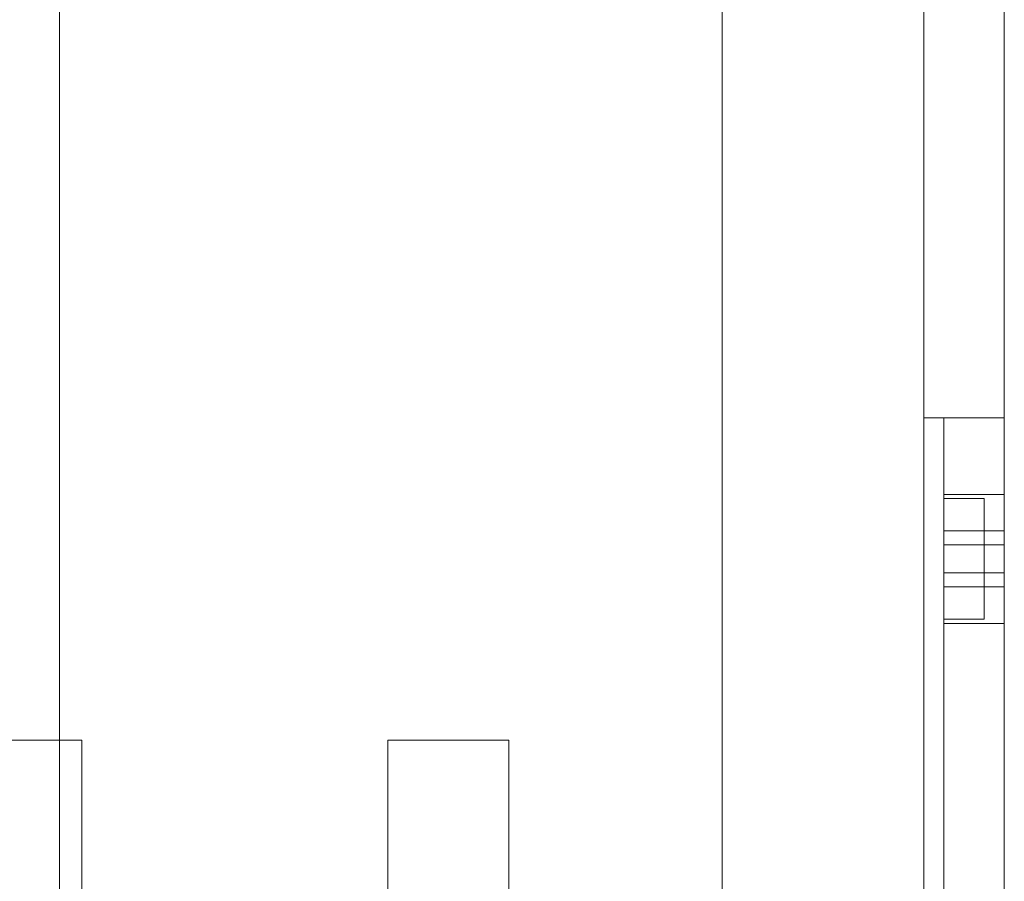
# Model space of a CAD drawing. Header units: metres. Extents: x -54598 to 1827199, y -329446 to -256744.
# Tile 72 of 256: x 15392 to 15880, y -266426 to -265998. Entities that reach past the tile are written whole.
import ezdxf

# ---------------------------------------------------------------- set-up
doc = ezdxf.new("R2010")
doc.units = ezdxf.units.M
doc.layers.add('M-EQPM', color=7, linetype='Continuous', lineweight=20)
doc.layers.add('P-PIPE', color=7, linetype='Continuous', lineweight=20)

# ---------------------------------------------------------------- blocks, each defined once
blk = doc.blocks.new('VM_Фланец_ГОСТ 332591 - VM_Фланец_ГОСТ 33259-2015-733618-В_Этаж 01_Сводный')
at = {"layer": 'P-PIPE'}
for p, q in [((30, 150), (0, 150)), ((0, 150), (0, -150)), ((0, -150), (0, 150)), ((30, 150), (30, -150)), ((30, -150), (30, 150)), ((30, 80.5), (0, 80.5)), ((0, 80.5), (0, -80.5)), ((0, -80.5), (0, 80.5)), ((30, -80.5), (30, 80.5)), ((30, 80.5), (30, -80.5)), ((0, -80.5), (30, -80.5)), ((0, -150), (30, -150))]:
    blk.add_line(p, q, dxfattribs=at)
blk = doc.blocks.new('fdsafdsf')
at = {"layer": 'M-EQPM'}
for p, q in [((215748.07, 41457.29), (215748.07, 40790.89)), ((215912.57, 39973.9), (215912.57, 41411.89)), ((215962.57, 39973.9), (215962.57, 41411.89)), ((215962.57, 40057.7), (215962.57, 41328.09)), ((215982.57, 41328.09), (215982.57, 40057.7)), ((215962.57, 40462.89), (215962.57, 40922.89)), ((215982.57, 40922.89), (215962.57, 40922.89)), ((215967.57, 40462.89), (215967.57, 40922.89)), ((215967.57, 40922.89), (215982.57, 40922.89)), ((215982.57, 40922.89), (215982.57, 40462.89)), ((215982.57, 40922.89), (215982.57, 40462.89)), ((215982.57, 40903.89), (215967.57, 40903.89)), ((215982.57, 40903.89), (215967.57, 40903.89)), ((215967.57, 40903.89), (215967.57, 40871.89)), ((215967.57, 40871.89), (215967.57, 40903.89)), ((215967.57, 40903.89), (215967.57, 40871.89)), ((215967.57, 40871.89), (215967.57, 40903.89)), ((215982.57, 40903.89), (215982.57, 40871.89)), ((215982.57, 40871.89), (215982.57, 40903.89)), ((215982.57, 40903.89), (215982.57, 40871.89)), ((215982.57, 40871.89), (215982.57, 40903.89)), ((215977.57, 40902.89), (215967.57, 40902.89)), ((215977.57, 40902.89), (215967.57, 40902.89)), ((215967.57, 40872.89), (215967.57, 40902.89)), ((215967.57, 40902.89), (215967.57, 40872.89)), ((215967.57, 40872.89), (215967.57, 40902.89)), ((215967.57, 40902.89), (215967.57, 40872.89)), ((215977.57, 40872.89), (215977.57, 40902.89)), ((215977.57, 40902.89), (215977.57, 40872.89)), ((215977.57, 40872.89), (215977.57, 40902.89)), ((215977.57, 40902.89), (215977.57, 40872.89)), ((215967.57, 40891.36), (215967.57, 40894.82)), ((215967.57, 40891.36), (215967.57, 40894.82)), ((215967.57, 40894.82), (215982.57, 40894.82)), ((215967.57, 40894.82), (215982.57, 40894.82)), ((215982.57, 40894.82), (215982.57, 40891.36)), ((215982.57, 40894.82), (215982.57, 40891.36)), ((215967.57, 40884.43), (215967.57, 40891.36)), ((215967.57, 40884.43), (215967.57, 40891.36)), ((215967.57, 40891.36), (215982.57, 40891.36)), ((215967.57, 40891.36), (215982.57, 40891.36)), ((215967.57, 40891.36), (215982.57, 40891.36)), ((215967.57, 40891.36), (215982.57, 40891.36)), ((215982.57, 40891.36), (215982.57, 40884.43)), ((215982.57, 40891.36), (215982.57, 40884.43)), ((215967.57, 40880.97), (215967.57, 40884.43)), ((215967.57, 40880.97), (215967.57, 40884.43)), ((215982.57, 40884.43), (215967.57, 40884.43)), ((215967.57, 40884.43), (215982.57, 40884.43)), ((215982.57, 40884.43), (215967.57, 40884.43)), ((215967.57, 40884.43), (215982.57, 40884.43)), ((215982.57, 40884.43), (215982.57, 40880.97)), ((215982.57, 40884.43), (215982.57, 40880.97)), ((215967.57, 40880.97), (215982.57, 40880.97)), ((215967.57, 40880.97), (215982.57, 40880.97)), ((215967.57, 40872.89), (215977.57, 40872.89)), ((215967.57, 40872.89), (215977.57, 40872.89)), ((215967.57, 40871.89), (215982.57, 40871.89)), ((215967.57, 40871.89), (215982.57, 40871.89))]:
    blk.add_line(p, q, dxfattribs=at)
at = {"layer": 'P-PIPE'}
blk.add_blockref('VM_Фланец_ГОСТ 332591 - VM_Фланец_ГОСТ 33259-2015-733618-В_Этаж 01_Сводный', (215723.58, 40692.89), dxfattribs=at)
at = {"layer": 'P-PIPE', "rotation": 180}
blk.add_blockref('VM_Фланец_ГОСТ 332591 - VM_Фланец_ГОСТ 33259-2015-733618-В_Этаж 01_Сводный', (215859.58, 40692.89), dxfattribs=at)

msp = doc.modelspace()

# ---------------------------------------------------------------- block references
at = {"color": 5, "lineweight": 30, "xscale": 2, "yscale": 2, "zscale": 2}
msp.add_blockref('fdsafdsf', (-416084.8, -348041.46), dxfattribs=at)

doc.saveas('drawing.dxf')
